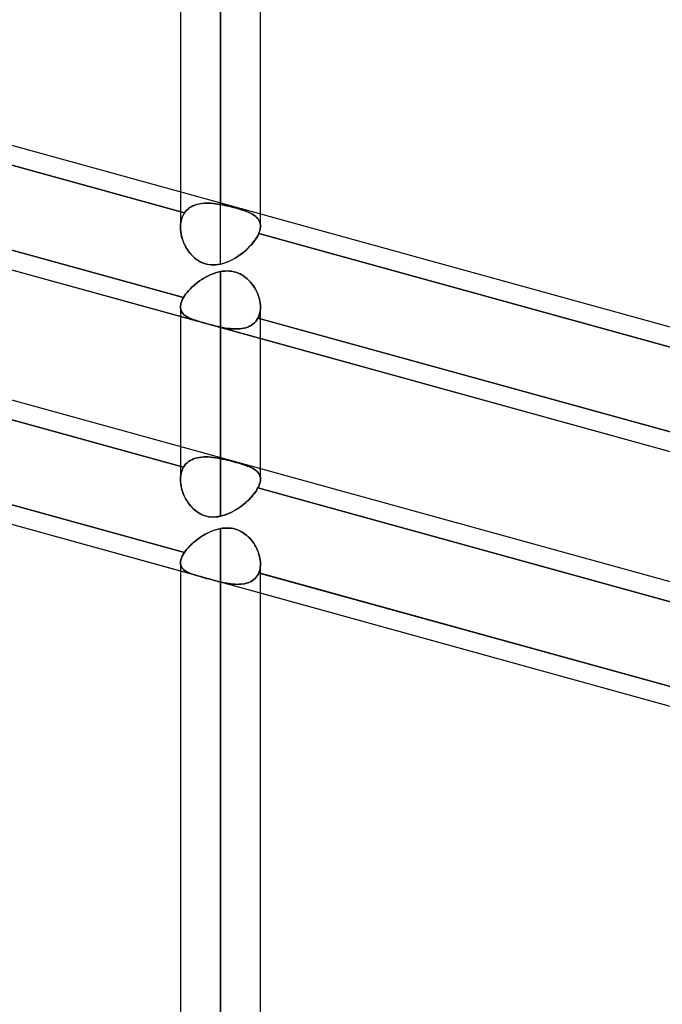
# Model space of a CAD drawing. Header units: millimetres. Extents: x -52 to 132, y -156 to 156.
# Tile 69 of 77: x 48 to 56, y 67 to 79. Entities that reach past the tile are written whole.
import ezdxf

# ---------------------------------------------------------------- set-up
doc = ezdxf.new("R2010")
doc.units = ezdxf.units.MM
doc.layers.add('MAIN-1', color=7, linetype='Continuous')

msp = doc.modelspace()

# ---------------------------------------------------------------- linework, layer by layer
at = {"layer": 'MAIN-1'}
for p, q in [((50.45, 76.615), (50.45, 105.5)), ((50.45, 105.5), (50.45, 76.598)), ((49.95, 105), (49.95, 76.753)), ((50.95, 76.477), (50.95, 105)), ((49.95, 104.882), (49.95, 76.314)), ((50.95, 76.328), (50.95, 104.882)), ((50.45, 75.852), (50.45, 104.5)), ((63.45, 73.025), (37.85, 80.096)), ((63.45, 73.025), (37.85, 80.096)), ((38.128, 79.771), (50, 76.492)), ((50, 76.492), (38.128, 79.771)), ((49.988, 75.434), (38.119, 78.713)), ((38.15, 78.704), (49.988, 75.434)), ((62.701, 71.675), (37.547, 78.623)), ((49.95, 75.197), (38.15, 78.457)), ((63.45, 69.843), (37.85, 76.914)), ((63.45, 69.843), (37.85, 76.914)), ((49.95, 76.753), (49.95, 76.314)), ((38.119, 76.592), (49.988, 73.313)), ((49.988, 73.313), (38.119, 76.592)), ((50.066, 76.557), (50.047, 76.543)), ((50.05, 76.545), (50.07, 76.56)), ((50.085, 76.569), (50.066, 76.557)), ((50.07, 76.56), (50.091, 76.572)), ((50.106, 76.58), (50.085, 76.569)), ((50.091, 76.572), (50.114, 76.583)), ((50.129, 76.589), (50.106, 76.58)), ((50.114, 76.583), (50.137, 76.593)), ((50.152, 76.597), (50.129, 76.589)), ((50.137, 76.593), (50.162, 76.6)), ((50.176, 76.603), (50.152, 76.597)), ((50.162, 76.6), (50.188, 76.606)), ((50.2, 76.608), (50.176, 76.603)), ((50.188, 76.606), (50.215, 76.61)), ((50.226, 76.611), (50.2, 76.608)), ((50.215, 76.61), (50.242, 76.613)), ((50.252, 76.613), (50.226, 76.611)), ((50.242, 76.613), (50.27, 76.614)), ((50.279, 76.614), (50.252, 76.613)), ((50.27, 76.614), (50.299, 76.614)), ((50.306, 76.614), (50.279, 76.614)), ((50.299, 76.614), (50.328, 76.613)), ((50.334, 76.613), (50.306, 76.614)), ((50.328, 76.613), (50.358, 76.611)), ((50.363, 76.61), (50.334, 76.613)), ((50.358, 76.611), (50.388, 76.607)), ((50.392, 76.607), (50.363, 76.61)), ((50.388, 76.607), (50.419, 76.603)), ((50.421, 76.603), (50.392, 76.607)), ((50.419, 76.603), (50.45, 76.598)), ((50.45, 76.598), (50.421, 76.603)), ((50.45, 76.598), (50.45, 76.615)), ((50.45, 76.598), (50.477, 76.593)), ((50.477, 76.593), (50.45, 76.598)), ((50.477, 76.593), (50.504, 76.587)), ((50.504, 76.587), (50.477, 76.593)), ((50.504, 76.587), (50.531, 76.581)), ((50.532, 76.581), (50.504, 76.587)), ((50.531, 76.581), (50.558, 76.575)), ((50.559, 76.575), (50.532, 76.581)), ((50.558, 76.575), (50.585, 76.568)), ((50.586, 76.568), (50.559, 76.575)), ((50.585, 76.568), (50.612, 76.561)), ((50.612, 76.561), (50.586, 76.568)), ((50.612, 76.561), (50.638, 76.554)), ((50.639, 76.554), (50.612, 76.561)), ((50.638, 76.554), (50.663, 76.547)), ((50.664, 76.547), (50.639, 76.554)), ((49.962, 76.408), (49.972, 76.438)), ((49.972, 76.438), (49.962, 76.408)), ((49.972, 76.438), (49.985, 76.466)), ((49.985, 76.466), (49.972, 76.438)), ((49.985, 76.466), (50, 76.492)), ((50, 76.492), (49.985, 76.466)), ((50, 76.492), (50.015, 76.511)), ((50.014, 76.51), (50, 76.492)), ((50.03, 76.528), (50.014, 76.51)), ((50.015, 76.511), (50.032, 76.529)), ((50.047, 76.543), (50.03, 76.528)), ((50.032, 76.529), (50.05, 76.545)), ((50.663, 76.547), (50.688, 76.54)), ((50.688, 76.54), (50.664, 76.547)), ((50.688, 76.54), (50.712, 76.532)), ((50.712, 76.532), (50.688, 76.54)), ((50.712, 76.532), (50.735, 76.525)), ((50.735, 76.524), (50.712, 76.532)), ((50.735, 76.525), (50.757, 76.517)), ((50.757, 76.517), (50.735, 76.524)), ((50.757, 76.517), (50.778, 76.509)), ((50.778, 76.509), (50.757, 76.517)), ((50.778, 76.509), (50.798, 76.501)), ((50.798, 76.501), (50.778, 76.509)), ((50.798, 76.501), (50.816, 76.492)), ((50.817, 76.492), (50.798, 76.501)), ((50.816, 76.492), (50.834, 76.484)), ((50.834, 76.484), (50.817, 76.492)), ((50.834, 76.484), (50.85, 76.475)), ((50.851, 76.475), (50.834, 76.484)), ((50.85, 76.475), (50.866, 76.466)), ((50.866, 76.465), (50.851, 76.475)), ((50.866, 76.466), (50.88, 76.456)), ((50.88, 76.456), (50.866, 76.465)), ((50.88, 76.456), (50.893, 76.446)), ((50.893, 76.446), (50.88, 76.456)), ((50.893, 76.446), (50.904, 76.435)), ((50.904, 76.435), (50.893, 76.446)), ((50.904, 76.435), (50.915, 76.424)), ((50.915, 76.424), (50.904, 76.435)), ((50.95, 76.328), (50.95, 76.477)), ((49.95, 76.311), (49.951, 76.344)), ((49.951, 76.344), (49.95, 76.311)), ((49.951, 76.283), (49.95, 76.311)), ((49.95, 76.311), (49.951, 76.284)), ((49.951, 76.344), (49.955, 76.377)), ((49.955, 76.377), (49.951, 76.344)), ((49.955, 76.377), (49.962, 76.408)), ((49.962, 76.408), (49.955, 76.377)), ((50.915, 76.424), (50.924, 76.412)), ((50.924, 76.412), (50.915, 76.424)), ((50.924, 76.412), (50.932, 76.4)), ((50.932, 76.4), (50.924, 76.412)), ((50.932, 76.4), (50.938, 76.387)), ((50.938, 76.387), (50.932, 76.4)), ((50.938, 76.387), (50.943, 76.373)), ((50.943, 76.373), (50.938, 76.387)), ((50.943, 76.373), (50.947, 76.359)), ((50.947, 76.359), (50.943, 76.373)), ((50.947, 76.359), (50.949, 76.344)), ((50.949, 76.344), (50.947, 76.359)), ((50.949, 76.314), (50.948, 76.299)), ((50.948, 76.299), (50.949, 76.314)), ((50.949, 76.344), (50.95, 76.328)), ((50.95, 76.328), (50.949, 76.344)), ((50.95, 76.328), (50.949, 76.314)), ((50.949, 76.314), (50.95, 76.328)), ((49.951, 76.284), (49.954, 76.257)), ((49.954, 76.255), (49.951, 76.283)), ((49.954, 76.257), (49.958, 76.23)), ((49.959, 76.227), (49.954, 76.255)), ((49.958, 76.23), (49.964, 76.203)), ((49.965, 76.198), (49.959, 76.227)), ((49.964, 76.203), (49.972, 76.175)), ((49.973, 76.17), (49.965, 76.198)), ((50.909, 76.195), (50.896, 76.174)), ((50.897, 76.175), (50.909, 76.195)), ((50.909, 76.195), (50.92, 76.216)), ((50.92, 76.215), (50.909, 76.195)), ((50.92, 76.216), (50.929, 76.235)), ((50.929, 76.235), (50.92, 76.215)), ((50.935, 76.252), (50.929, 76.235)), ((50.929, 76.235), (50.935, 76.252)), ((50.929, 76.235), (62.801, 72.956)), ((62.801, 72.956), (50.929, 76.235)), ((50.941, 76.268), (50.935, 76.252)), ((50.935, 76.252), (50.941, 76.268)), ((50.945, 76.284), (50.941, 76.268)), ((50.941, 76.268), (50.945, 76.284)), ((50.948, 76.299), (50.945, 76.284)), ((50.945, 76.284), (50.948, 76.299)), ((49.972, 76.175), (49.981, 76.148)), ((49.983, 76.143), (49.973, 76.17)), ((49.981, 76.148), (49.991, 76.121)), ((49.994, 76.115), (49.983, 76.143)), ((49.991, 76.121), (50.003, 76.095)), ((50.006, 76.089), (49.994, 76.115)), ((50.003, 76.095), (50.017, 76.069)), ((50.02, 76.063), (50.006, 76.089)), ((50.017, 76.069), (50.031, 76.044)), ((50.035, 76.038), (50.02, 76.063)), ((50.814, 76.071), (50.794, 76.051)), ((50.796, 76.052), (50.815, 76.072)), ((50.833, 76.091), (50.814, 76.071)), ((50.815, 76.072), (50.834, 76.093)), ((50.851, 76.112), (50.833, 76.091)), ((50.834, 76.093), (50.852, 76.113)), ((50.867, 76.133), (50.851, 76.112)), ((50.852, 76.113), (50.868, 76.134)), ((50.883, 76.154), (50.867, 76.133)), ((50.868, 76.134), (50.883, 76.154)), ((50.883, 76.154), (50.897, 76.175)), ((50.896, 76.174), (50.883, 76.154)), ((50.031, 76.044), (50.047, 76.02)), ((50.051, 76.014), (50.035, 76.038)), ((50.047, 76.02), (50.065, 75.996)), ((50.069, 75.991), (50.051, 76.014)), ((50.065, 75.996), (50.084, 75.974)), ((50.088, 75.969), (50.069, 75.991)), ((50.084, 75.974), (50.104, 75.953)), ((50.108, 75.949), (50.088, 75.969)), ((50.104, 75.953), (50.125, 75.933)), ((50.129, 75.929), (50.108, 75.949)), ((50.658, 75.942), (50.633, 75.927)), ((50.636, 75.928), (50.66, 75.944)), ((50.682, 75.959), (50.658, 75.942)), ((50.66, 75.944), (50.685, 75.96)), ((50.706, 75.976), (50.682, 75.959)), ((50.685, 75.96), (50.708, 75.977)), ((50.729, 75.994), (50.706, 75.976)), ((50.708, 75.977), (50.731, 75.995)), ((50.752, 76.012), (50.729, 75.994)), ((50.731, 75.995), (50.754, 76.014)), ((50.773, 76.031), (50.752, 76.012)), ((50.754, 76.014), (50.775, 76.033)), ((50.794, 76.051), (50.773, 76.031)), ((50.775, 76.033), (50.796, 76.052)), ((50.125, 75.933), (50.148, 75.914)), ((50.152, 75.911), (50.129, 75.929)), ((50.148, 75.914), (50.172, 75.897)), ((50.175, 75.895), (50.152, 75.911)), ((50.172, 75.897), (50.197, 75.883)), ((50.2, 75.881), (50.175, 75.895)), ((50.197, 75.883), (50.223, 75.87)), ((50.226, 75.869), (50.2, 75.881)), ((50.223, 75.87), (50.25, 75.86)), ((50.252, 75.859), (50.226, 75.869)), ((50.25, 75.86), (50.277, 75.852)), ((50.28, 75.851), (50.252, 75.859)), ((50.277, 75.852), (50.306, 75.846)), ((50.308, 75.845), (50.28, 75.851)), ((50.306, 75.846), (50.334, 75.843)), ((50.336, 75.842), (50.308, 75.845)), ((50.334, 75.843), (50.363, 75.842)), ((50.365, 75.842), (50.336, 75.842)), ((50.363, 75.842), (50.392, 75.843)), ((50.393, 75.843), (50.365, 75.842)), ((50.392, 75.843), (50.421, 75.846)), ((50.422, 75.846), (50.393, 75.843)), ((50.421, 75.846), (50.45, 75.852)), ((50.45, 75.852), (50.422, 75.846)), ((50.45, 75.852), (50.478, 75.859)), ((50.477, 75.858), (50.45, 75.852)), ((50.503, 75.866), (50.477, 75.858)), ((50.478, 75.859), (50.505, 75.867)), ((50.529, 75.876), (50.503, 75.866)), ((50.505, 75.867), (50.532, 75.877)), ((50.556, 75.887), (50.529, 75.876)), ((50.532, 75.877), (50.558, 75.888)), ((50.582, 75.899), (50.556, 75.887)), ((50.558, 75.888), (50.585, 75.901)), ((50.607, 75.912), (50.582, 75.899)), ((50.585, 75.901), (50.61, 75.914)), ((50.633, 75.927), (50.607, 75.912)), ((50.61, 75.914), (50.636, 75.928)), ((50.271, 75.693), (50.243, 75.677)), ((50.243, 75.677), (50.271, 75.693)), ((50.299, 75.708), (50.271, 75.693)), ((50.271, 75.693), (50.3, 75.708)), ((50.329, 75.721), (50.299, 75.708)), ((50.3, 75.708), (50.329, 75.721)), ((50.358, 75.733), (50.329, 75.721)), ((50.329, 75.721), (50.358, 75.733)), ((50.389, 75.744), (50.358, 75.733)), ((50.358, 75.733), (50.389, 75.744)), ((50.419, 75.752), (50.389, 75.744)), ((50.389, 75.744), (50.419, 75.752)), ((50.45, 75.759), (50.419, 75.752)), ((50.419, 75.752), (50.45, 75.759)), ((50.45, 75.759), (50.478, 75.764)), ((50.478, 75.764), (50.45, 75.759)), ((50.45, 73.433), (50.45, 75.759)), ((50.45, 75.759), (50.45, 73.422)), ((50.478, 75.764), (50.506, 75.766)), ((50.506, 75.766), (50.478, 75.764)), ((50.506, 75.766), (50.534, 75.767)), ((50.534, 75.767), (50.506, 75.766)), ((50.534, 75.767), (50.562, 75.766)), ((50.562, 75.766), (50.534, 75.767)), ((50.562, 75.766), (50.589, 75.763)), ((50.59, 75.763), (50.562, 75.766)), ((50.589, 75.763), (50.617, 75.758)), ((50.617, 75.758), (50.59, 75.763)), ((50.617, 75.758), (50.643, 75.751)), ((50.644, 75.75), (50.617, 75.758)), ((50.643, 75.751), (50.67, 75.741)), ((50.67, 75.741), (50.644, 75.75)), ((50.67, 75.741), (50.695, 75.73)), ((50.695, 75.73), (50.67, 75.741)), ((50.695, 75.73), (50.719, 75.717)), ((50.719, 75.717), (50.695, 75.73)), ((50.719, 75.717), (50.743, 75.702)), ((50.743, 75.702), (50.719, 75.717)), ((50.743, 75.702), (50.765, 75.686)), ((50.765, 75.686), (50.743, 75.702)), ((50.115, 75.583), (50.092, 75.563)), ((50.092, 75.563), (50.115, 75.583)), ((50.139, 75.604), (50.115, 75.583)), ((50.115, 75.583), (50.139, 75.604)), ((50.163, 75.623), (50.139, 75.604)), ((50.139, 75.604), (50.163, 75.623)), ((50.189, 75.642), (50.163, 75.623)), ((50.163, 75.623), (50.189, 75.642)), ((50.216, 75.66), (50.189, 75.642)), ((50.189, 75.642), (50.216, 75.66)), ((50.243, 75.677), (50.216, 75.66)), ((50.216, 75.66), (50.243, 75.677)), ((50.765, 75.686), (50.786, 75.668)), ((50.786, 75.668), (50.765, 75.686)), ((50.786, 75.668), (50.806, 75.649)), ((50.807, 75.649), (50.786, 75.668)), ((50.806, 75.649), (50.825, 75.629)), ((50.825, 75.628), (50.807, 75.649)), ((50.825, 75.629), (50.843, 75.607)), ((50.843, 75.607), (50.825, 75.628)), ((50.843, 75.607), (50.859, 75.585)), ((50.859, 75.585), (50.843, 75.607)), ((50.859, 75.585), (50.874, 75.562)), ((50.874, 75.562), (50.859, 75.585)), ((62.701, 68.493), (37.547, 75.441)), ((50, 72.249), (38.128, 75.528)), ((38.15, 75.522), (50, 72.249)), ((50.001, 75.456), (49.988, 75.434)), ((49.988, 75.434), (50.001, 75.456)), ((50.016, 75.477), (50.001, 75.456)), ((50.001, 75.456), (50.016, 75.477)), ((50.033, 75.499), (50.016, 75.477)), ((50.016, 75.477), (50.033, 75.499)), ((50.051, 75.52), (50.033, 75.499)), ((50.033, 75.499), (50.051, 75.52)), ((50.071, 75.541), (50.051, 75.52)), ((50.051, 75.52), (50.071, 75.541)), ((50.092, 75.563), (50.071, 75.541)), ((50.071, 75.541), (50.092, 75.563)), ((50.874, 75.562), (50.888, 75.539)), ((50.888, 75.538), (50.874, 75.562)), ((50.888, 75.539), (50.901, 75.514)), ((50.901, 75.514), (50.888, 75.538)), ((50.901, 75.514), (50.912, 75.49)), ((50.912, 75.49), (50.901, 75.514)), ((50.912, 75.49), (50.922, 75.465)), ((50.922, 75.465), (50.912, 75.49)), ((50.922, 75.465), (50.93, 75.44)), ((50.93, 75.44), (50.922, 75.465)), ((49.951, 75.333), (49.95, 75.315)), ((49.95, 75.315), (49.951, 75.333)), ((49.954, 75.352), (49.951, 75.333)), ((49.951, 75.333), (49.954, 75.352)), ((49.954, 75.352), (49.959, 75.372)), ((49.959, 75.371), (49.954, 75.352)), ((49.967, 75.392), (49.959, 75.371)), ((49.959, 75.372), (49.967, 75.392)), ((49.976, 75.413), (49.967, 75.392)), ((49.967, 75.392), (49.976, 75.413)), ((49.988, 75.434), (49.976, 75.413)), ((49.976, 75.413), (49.988, 75.434)), ((50.93, 75.44), (50.937, 75.414)), ((50.937, 75.414), (50.93, 75.44)), ((50.937, 75.414), (50.943, 75.389)), ((50.943, 75.389), (50.937, 75.414)), ((50.943, 75.389), (50.947, 75.364)), ((50.947, 75.364), (50.943, 75.389)), ((50.947, 75.364), (50.949, 75.339)), ((50.949, 75.339), (50.947, 75.364)), ((50.949, 75.339), (50.95, 75.315)), ((50.95, 75.315), (50.949, 75.339)), ((49.95, 72.015), (38.15, 75.275)), ((49.95, 75.317), (49.95, 73.16)), ((49.95, 75.317), (49.95, 73.571)), ((49.95, 75.315), (49.951, 75.3)), ((49.951, 75.3), (49.95, 75.315)), ((50.95, 74.921), (49.95, 75.197)), ((49.951, 75.3), (49.954, 75.286)), ((49.954, 75.286), (49.951, 75.3)), ((49.954, 75.286), (49.958, 75.272)), ((49.958, 75.272), (49.954, 75.286)), ((49.958, 75.272), (49.964, 75.259)), ((49.964, 75.259), (49.958, 75.272)), ((49.964, 75.259), (49.971, 75.247)), ((49.971, 75.247), (49.964, 75.259)), ((49.971, 75.247), (49.98, 75.235)), ((49.98, 75.236), (49.971, 75.247)), ((49.99, 75.225), (49.98, 75.236)), ((49.98, 75.235), (49.991, 75.224)), ((50.002, 75.215), (49.99, 75.225)), ((49.991, 75.224), (50.003, 75.214)), ((50.015, 75.205), (50.002, 75.215)), ((50.003, 75.214), (50.016, 75.204)), ((50.029, 75.196), (50.015, 75.205)), ((50.016, 75.204), (50.031, 75.195)), ((50.044, 75.188), (50.029, 75.196)), ((50.031, 75.195), (50.047, 75.187)), ((50.929, 75.198), (50.919, 75.177)), ((50.919, 75.177), (50.929, 75.198)), ((50.936, 75.219), (50.929, 75.198)), ((50.929, 75.198), (50.936, 75.219)), ((50.942, 75.242), (50.936, 75.219)), ((50.936, 75.219), (50.942, 75.242)), ((50.947, 75.265), (50.942, 75.242)), ((50.942, 75.242), (50.947, 75.265)), ((50.949, 75.29), (50.947, 75.265)), ((50.947, 75.265), (50.949, 75.29)), ((50.95, 75.315), (50.949, 75.29)), ((50.949, 75.29), (50.95, 75.315)), ((50.95, 73.295), (50.95, 75.313)), ((50.95, 73.164), (50.95, 75.313)), ((50.06, 75.18), (50.044, 75.188)), ((50.047, 75.187), (50.064, 75.178)), ((50.078, 75.172), (50.06, 75.18)), ((50.064, 75.178), (50.083, 75.17)), ((50.096, 75.165), (50.078, 75.172)), ((50.083, 75.17), (50.103, 75.162)), ((50.116, 75.157), (50.096, 75.165)), ((50.103, 75.162), (50.124, 75.155)), ((50.137, 75.15), (50.116, 75.157)), ((50.124, 75.155), (50.147, 75.147)), ((50.159, 75.143), (50.137, 75.15)), ((50.147, 75.147), (50.171, 75.139)), ((50.183, 75.136), (50.159, 75.143)), ((50.171, 75.139), (50.196, 75.132)), ((50.207, 75.128), (50.183, 75.136)), ((50.196, 75.132), (50.222, 75.124)), ((50.232, 75.121), (50.207, 75.128)), ((50.222, 75.124), (50.249, 75.117)), ((50.258, 75.114), (50.232, 75.121)), ((50.249, 75.117), (50.276, 75.109)), ((50.285, 75.107), (50.258, 75.114)), ((50.276, 75.109), (50.305, 75.101)), ((50.312, 75.099), (50.285, 75.107)), ((50.305, 75.101), (50.334, 75.093)), ((50.34, 75.092), (50.312, 75.099)), ((50.334, 75.093), (50.363, 75.086)), ((50.367, 75.085), (50.34, 75.092)), ((50.363, 75.086), (50.392, 75.079)), ((50.395, 75.078), (50.367, 75.085)), ((50.392, 75.079), (50.421, 75.072)), ((50.422, 75.072), (50.395, 75.078)), ((50.421, 75.072), (50.45, 75.066)), ((50.45, 75.066), (50.422, 75.072)), ((50.815, 75.076), (50.792, 75.066)), ((50.793, 75.066), (50.816, 75.076)), ((50.837, 75.088), (50.815, 75.076)), ((50.816, 75.076), (50.838, 75.088)), ((50.857, 75.102), (50.837, 75.088)), ((50.838, 75.088), (50.857, 75.102)), ((50.875, 75.118), (50.857, 75.102)), ((50.857, 75.102), (50.876, 75.118)), ((50.892, 75.136), (50.875, 75.118)), ((50.876, 75.118), (50.892, 75.136)), ((50.907, 75.156), (50.892, 75.136)), ((50.892, 75.136), (50.907, 75.156)), ((50.919, 75.177), (50.907, 75.156)), ((50.907, 75.156), (50.919, 75.177)), ((62.788, 71.899), (50.919, 75.177)), ((50.919, 75.177), (50.95, 75.169)), ((50.95, 75.169), (62.788, 71.899)), ((50.45, 75.066), (50.45, 72.701)), ((50.481, 75.059), (50.45, 75.066)), ((50.45, 75.066), (50.482, 75.059)), ((50.45, 72.701), (50.45, 75.066)), ((50.511, 75.054), (50.481, 75.059)), ((50.482, 75.059), (50.513, 75.054)), ((50.542, 75.049), (50.511, 75.054)), ((50.513, 75.054), (50.544, 75.049)), ((50.572, 75.046), (50.542, 75.049)), ((50.544, 75.049), (50.575, 75.045)), ((50.602, 75.043), (50.572, 75.046)), ((50.575, 75.045), (50.605, 75.043)), ((50.632, 75.042), (50.602, 75.043)), ((50.605, 75.043), (50.634, 75.042)), ((50.66, 75.042), (50.632, 75.042)), ((50.634, 75.042), (50.663, 75.042)), ((50.689, 75.043), (50.66, 75.042)), ((50.663, 75.042), (50.691, 75.043)), ((50.716, 75.046), (50.689, 75.043)), ((50.691, 75.043), (50.718, 75.046)), ((50.742, 75.051), (50.716, 75.046)), ((50.718, 75.046), (50.744, 75.051)), ((50.768, 75.057), (50.742, 75.051)), ((50.744, 75.051), (50.769, 75.058)), ((50.792, 75.066), (50.768, 75.057)), ((50.769, 75.058), (50.793, 75.066)), ((62.701, 71.675), (50.95, 74.921)), ((49.95, 73.571), (49.95, 73.16)), ((50.001, 73.333), (50.016, 73.352)), ((50.016, 73.352), (50.001, 73.333)), ((50.016, 73.352), (50.033, 73.369)), ((50.033, 73.369), (50.016, 73.352)), ((50.033, 73.369), (50.051, 73.384)), ((50.051, 73.384), (50.033, 73.369)), ((50.051, 73.384), (50.071, 73.397)), ((50.071, 73.397), (50.051, 73.384)), ((50.071, 73.397), (50.092, 73.408)), ((50.092, 73.408), (50.071, 73.397)), ((50.092, 73.408), (50.115, 73.418)), ((50.115, 73.418), (50.092, 73.408)), ((50.115, 73.418), (50.139, 73.426)), ((50.139, 73.426), (50.115, 73.418)), ((50.139, 73.426), (50.163, 73.433)), ((50.163, 73.433), (50.139, 73.426)), ((50.163, 73.433), (50.189, 73.437)), ((50.189, 73.437), (50.163, 73.433)), ((50.189, 73.437), (50.216, 73.44)), ((50.216, 73.44), (50.189, 73.437)), ((50.216, 73.44), (50.243, 73.442)), ((50.243, 73.442), (50.216, 73.44)), ((50.243, 73.442), (50.271, 73.443)), ((50.271, 73.443), (50.243, 73.442)), ((50.271, 73.443), (50.3, 73.442)), ((50.299, 73.442), (50.271, 73.443)), ((50.329, 73.44), (50.299, 73.442)), ((50.3, 73.442), (50.329, 73.44)), ((50.329, 73.44), (50.358, 73.437)), ((50.358, 73.437), (50.329, 73.44)), ((50.358, 73.437), (50.389, 73.433)), ((50.389, 73.433), (50.358, 73.437)), ((50.389, 73.433), (50.419, 73.428)), ((50.419, 73.428), (50.389, 73.433)), ((50.419, 73.428), (50.45, 73.422)), ((50.45, 73.422), (50.419, 73.428)), ((50.45, 73.422), (50.45, 73.433)), ((50.478, 73.416), (50.45, 73.422)), ((50.45, 73.422), (50.478, 73.416)), ((50.506, 73.41), (50.478, 73.416)), ((50.478, 73.416), (50.506, 73.41)), ((50.534, 73.403), (50.506, 73.41)), ((50.506, 73.41), (50.534, 73.404)), ((50.534, 73.404), (50.562, 73.397)), ((50.562, 73.397), (50.534, 73.403)), ((50.59, 73.389), (50.562, 73.397)), ((50.562, 73.397), (50.589, 73.39)), ((50.589, 73.39), (50.617, 73.382)), ((50.617, 73.382), (50.59, 73.389)), ((50.644, 73.375), (50.617, 73.382)), ((50.617, 73.382), (50.643, 73.375)), ((50.643, 73.375), (50.67, 73.367)), ((50.67, 73.367), (50.644, 73.375)), ((50.695, 73.36), (50.67, 73.367)), ((50.67, 73.367), (50.695, 73.36)), ((50.719, 73.352), (50.695, 73.36)), ((50.695, 73.36), (50.719, 73.352)), ((50.743, 73.345), (50.719, 73.352)), ((50.719, 73.352), (50.743, 73.345)), ((49.954, 73.214), (49.959, 73.241)), ((49.959, 73.241), (49.954, 73.214)), ((49.959, 73.241), (49.967, 73.266)), ((49.967, 73.266), (49.959, 73.241)), ((49.967, 73.266), (49.976, 73.29)), ((49.976, 73.29), (49.967, 73.266)), ((49.976, 73.29), (49.988, 73.313)), ((49.988, 73.313), (49.976, 73.29)), ((49.988, 73.313), (50.001, 73.333)), ((50.001, 73.333), (49.988, 73.313)), ((50.765, 73.337), (50.743, 73.345)), ((50.743, 73.345), (50.765, 73.337)), ((50.786, 73.329), (50.765, 73.337)), ((50.765, 73.337), (50.786, 73.329)), ((50.807, 73.321), (50.786, 73.329)), ((50.786, 73.329), (50.806, 73.321)), ((50.806, 73.321), (50.825, 73.313)), ((50.825, 73.313), (50.807, 73.321)), ((50.843, 73.305), (50.825, 73.313)), ((50.825, 73.313), (50.843, 73.305)), ((50.859, 73.296), (50.843, 73.305)), ((50.843, 73.305), (50.859, 73.296)), ((50.874, 73.287), (50.859, 73.296)), ((50.859, 73.296), (50.874, 73.287)), ((50.874, 73.287), (50.888, 73.277)), ((50.888, 73.277), (50.874, 73.287)), ((50.901, 73.267), (50.888, 73.277)), ((50.888, 73.277), (50.901, 73.267)), ((50.912, 73.257), (50.901, 73.267)), ((50.901, 73.267), (50.912, 73.257)), ((50.922, 73.245), (50.912, 73.257)), ((50.912, 73.257), (50.922, 73.245)), ((50.93, 73.234), (50.922, 73.245)), ((50.922, 73.245), (50.93, 73.234)), ((50.937, 73.221), (50.93, 73.234)), ((50.93, 73.234), (50.937, 73.221)), ((50.95, 73.164), (50.95, 73.295)), ((49.95, 73.157), (49.951, 73.186)), ((49.951, 73.186), (49.95, 73.157)), ((49.951, 73.131), (49.95, 73.157)), ((49.95, 73.157), (49.951, 73.131)), ((49.951, 73.186), (49.954, 73.214)), ((49.954, 73.214), (49.951, 73.186)), ((49.954, 73.105), (49.951, 73.131)), ((49.951, 73.131), (49.954, 73.105)), ((49.958, 73.078), (49.954, 73.105)), ((49.954, 73.105), (49.958, 73.078)), ((50.936, 73.094), (50.942, 73.113)), ((50.942, 73.113), (50.936, 73.094)), ((50.943, 73.208), (50.937, 73.221)), ((50.937, 73.221), (50.943, 73.208)), ((50.942, 73.113), (50.947, 73.131)), ((50.947, 73.131), (50.942, 73.113)), ((50.947, 73.194), (50.943, 73.208)), ((50.943, 73.208), (50.947, 73.194)), ((50.949, 73.18), (50.947, 73.194)), ((50.947, 73.194), (50.949, 73.18)), ((50.947, 73.131), (50.949, 73.148)), ((50.949, 73.148), (50.947, 73.131)), ((50.95, 73.165), (50.949, 73.18)), ((50.949, 73.18), (50.95, 73.165)), ((50.949, 73.148), (50.95, 73.165)), ((50.95, 73.165), (50.949, 73.148)), ((49.964, 73.051), (49.958, 73.078)), ((49.958, 73.078), (49.964, 73.051)), ((49.971, 73.024), (49.964, 73.051)), ((49.964, 73.051), (49.971, 73.024)), ((49.98, 72.998), (49.971, 73.024)), ((49.971, 73.024), (49.98, 72.997)), ((49.99, 72.972), (49.98, 72.998)), ((49.98, 72.997), (49.991, 72.971)), ((50.857, 72.965), (50.876, 72.988)), ((50.875, 72.987), (50.857, 72.964)), ((50.892, 73.01), (50.875, 72.987)), ((50.876, 72.988), (50.892, 73.011)), ((50.892, 73.011), (50.907, 73.034)), ((50.907, 73.033), (50.892, 73.01)), ((50.907, 73.034), (50.919, 73.056)), ((50.919, 73.056), (50.907, 73.033)), ((50.919, 73.056), (50.929, 73.075)), ((50.929, 73.075), (50.919, 73.056)), ((50.919, 73.056), (62.788, 69.778)), ((62.788, 69.778), (50.919, 73.056)), ((50.929, 73.075), (50.936, 73.094)), ((50.936, 73.094), (50.929, 73.075)), ((50.002, 72.946), (49.99, 72.972)), ((49.991, 72.971), (50.003, 72.944)), ((50.015, 72.921), (50.002, 72.946)), ((50.003, 72.944), (50.016, 72.919)), ((50.029, 72.897), (50.015, 72.921)), ((50.016, 72.919), (50.031, 72.894)), ((50.044, 72.874), (50.029, 72.897)), ((50.031, 72.894), (50.047, 72.87)), ((50.06, 72.851), (50.044, 72.874)), ((50.047, 72.87), (50.064, 72.846)), ((50.768, 72.873), (50.742, 72.852)), ((50.744, 72.853), (50.769, 72.874)), ((50.792, 72.895), (50.768, 72.873)), ((50.769, 72.874), (50.793, 72.896)), ((50.815, 72.918), (50.792, 72.895)), ((50.793, 72.896), (50.816, 72.919)), ((50.837, 72.941), (50.815, 72.918)), ((50.816, 72.919), (50.838, 72.942)), ((50.857, 72.964), (50.837, 72.941)), ((50.838, 72.942), (50.857, 72.965)), ((50.078, 72.83), (50.06, 72.851)), ((50.064, 72.846), (50.083, 72.824)), ((50.096, 72.809), (50.078, 72.83)), ((50.083, 72.824), (50.103, 72.802)), ((50.116, 72.79), (50.096, 72.809)), ((50.103, 72.802), (50.124, 72.782)), ((50.137, 72.771), (50.116, 72.79)), ((50.124, 72.782), (50.147, 72.764)), ((50.16, 72.755), (50.137, 72.771)), ((50.147, 72.764), (50.171, 72.747)), ((50.183, 72.74), (50.16, 72.755)), ((50.171, 72.747), (50.196, 72.732)), ((50.207, 72.726), (50.183, 72.74)), ((50.572, 72.743), (50.542, 72.73)), ((50.544, 72.731), (50.575, 72.745)), ((50.602, 72.758), (50.572, 72.743)), ((50.575, 72.745), (50.605, 72.76)), ((50.632, 72.775), (50.602, 72.758)), ((50.605, 72.76), (50.634, 72.776)), ((50.66, 72.792), (50.632, 72.775)), ((50.634, 72.776), (50.663, 72.794)), ((50.689, 72.811), (50.66, 72.792)), ((50.663, 72.794), (50.691, 72.813)), ((50.716, 72.831), (50.689, 72.811)), ((50.691, 72.813), (50.718, 72.832)), ((50.742, 72.852), (50.716, 72.831)), ((50.718, 72.832), (50.744, 72.853)), ((50.196, 72.732), (50.222, 72.72)), ((50.232, 72.715), (50.207, 72.726)), ((50.222, 72.72), (50.249, 72.709)), ((50.258, 72.706), (50.232, 72.715)), ((50.249, 72.709), (50.276, 72.701)), ((50.285, 72.699), (50.258, 72.706)), ((50.276, 72.701), (50.305, 72.695)), ((50.312, 72.694), (50.285, 72.699)), ((50.305, 72.695), (50.334, 72.692)), ((50.34, 72.691), (50.312, 72.694)), ((50.334, 72.692), (50.363, 72.691)), ((50.367, 72.691), (50.34, 72.691)), ((50.363, 72.691), (50.392, 72.692)), ((50.395, 72.692), (50.367, 72.691)), ((50.392, 72.692), (50.421, 72.695)), ((50.422, 72.696), (50.395, 72.692)), ((50.421, 72.695), (50.45, 72.701)), ((50.45, 72.701), (50.422, 72.696)), ((50.45, 72.701), (50.482, 72.709)), ((50.481, 72.709), (50.45, 72.701)), ((50.511, 72.718), (50.481, 72.709)), ((50.482, 72.709), (50.513, 72.719)), ((50.542, 72.73), (50.511, 72.718)), ((50.513, 72.719), (50.544, 72.731)), ((50.27, 72.481), (50.299, 72.495)), ((50.306, 72.499), (50.279, 72.485)), ((50.299, 72.495), (50.328, 72.509)), ((50.334, 72.511), (50.306, 72.499)), ((50.328, 72.509), (50.358, 72.521)), ((50.363, 72.522), (50.334, 72.511)), ((50.358, 72.521), (50.388, 72.531)), ((50.392, 72.532), (50.363, 72.522)), ((50.388, 72.531), (50.419, 72.54)), ((50.421, 72.54), (50.392, 72.532)), ((50.419, 72.54), (50.45, 72.547)), ((50.45, 72.547), (50.421, 72.54)), ((50.45, 72.547), (50.477, 72.551)), ((50.477, 72.551), (50.45, 72.547)), ((50.45, 0), (50.45, 72.547)), ((50.45, 72.547), (50.45, 0)), ((50.477, 72.551), (50.504, 72.553)), ((50.504, 72.553), (50.477, 72.551)), ((50.504, 72.553), (50.531, 72.554)), ((50.532, 72.554), (50.504, 72.553)), ((50.531, 72.554), (50.558, 72.554)), ((50.559, 72.553), (50.532, 72.554)), ((50.558, 72.554), (50.585, 72.551)), ((50.586, 72.551), (50.559, 72.553)), ((50.585, 72.551), (50.612, 72.546)), ((50.612, 72.546), (50.586, 72.551)), ((50.612, 72.546), (50.638, 72.539)), ((50.639, 72.539), (50.612, 72.546)), ((50.638, 72.539), (50.663, 72.531)), ((50.664, 72.531), (50.639, 72.539)), ((50.663, 72.531), (50.688, 72.521)), ((50.688, 72.52), (50.664, 72.531)), ((50.688, 72.521), (50.712, 72.508)), ((50.712, 72.508), (50.688, 72.52)), ((50.712, 72.508), (50.735, 72.495)), ((50.735, 72.494), (50.712, 72.508)), ((50.735, 72.495), (50.757, 72.479)), ((50.757, 72.479), (50.735, 72.494)), ((50.106, 72.366), (50.085, 72.347)), ((50.091, 72.353), (50.114, 72.373)), ((50.129, 72.385), (50.106, 72.366)), ((50.114, 72.373), (50.137, 72.393)), ((50.152, 72.404), (50.129, 72.385)), ((50.137, 72.393), (50.162, 72.412)), ((50.176, 72.422), (50.152, 72.404)), ((50.162, 72.412), (50.188, 72.43)), ((50.2, 72.439), (50.176, 72.422)), ((50.188, 72.43), (50.215, 72.448)), ((50.226, 72.455), (50.2, 72.439)), ((50.215, 72.448), (50.242, 72.465)), ((50.252, 72.471), (50.226, 72.455)), ((50.242, 72.465), (50.27, 72.481)), ((50.279, 72.485), (50.252, 72.471)), ((50.757, 72.479), (50.778, 72.463)), ((50.778, 72.463), (50.757, 72.479)), ((50.778, 72.463), (50.798, 72.445)), ((50.798, 72.445), (50.778, 72.463)), ((50.798, 72.445), (50.816, 72.426)), ((50.817, 72.426), (50.798, 72.445)), ((50.816, 72.426), (50.834, 72.406)), ((50.834, 72.406), (50.817, 72.426)), ((50.834, 72.406), (50.85, 72.385)), ((50.851, 72.385), (50.834, 72.406)), ((50.85, 72.385), (50.866, 72.363)), ((50.866, 72.363), (50.851, 72.385)), ((50, 72.249), (49.985, 72.225)), ((49.985, 72.225), (50, 72.249)), ((50, 72.249), (50.015, 72.27)), ((50.014, 72.269), (50, 72.249)), ((50.03, 72.288), (50.014, 72.269)), ((50.015, 72.27), (50.032, 72.291)), ((50.047, 72.308), (50.03, 72.288)), ((50.032, 72.291), (50.05, 72.311)), ((50.066, 72.328), (50.047, 72.308)), ((50.05, 72.311), (50.07, 72.332)), ((50.085, 72.347), (50.066, 72.328)), ((50.07, 72.332), (50.091, 72.353)), ((50.866, 72.363), (50.88, 72.341)), ((50.88, 72.341), (50.866, 72.363)), ((50.88, 72.341), (50.893, 72.318)), ((50.893, 72.318), (50.88, 72.341)), ((50.893, 72.318), (50.904, 72.295)), ((50.904, 72.295), (50.893, 72.318)), ((50.904, 72.295), (50.915, 72.271)), ((50.915, 72.271), (50.904, 72.295)), ((50.915, 72.271), (50.924, 72.247)), ((50.924, 72.247), (50.915, 72.271)), ((50.924, 72.247), (50.932, 72.223)), ((50.932, 72.224), (50.924, 72.247)), ((49.951, 72.136), (49.95, 72.117)), ((49.95, 72.117), (49.951, 72.136)), ((49.95, 72.119), (49.95, 0)), ((49.95, 72.119), (49.95, 0)), ((49.955, 72.157), (49.951, 72.136)), ((49.951, 72.136), (49.955, 72.157)), ((49.962, 72.178), (49.955, 72.157)), ((49.955, 72.157), (49.962, 72.178)), ((49.972, 72.201), (49.962, 72.178)), ((49.962, 72.178), (49.972, 72.201)), ((49.985, 72.225), (49.972, 72.201)), ((49.972, 72.201), (49.985, 72.225)), ((50.938, 72.199), (50.932, 72.224)), ((50.932, 72.223), (50.938, 72.199)), ((50.938, 72.199), (50.943, 72.175)), ((50.943, 72.175), (50.938, 72.199)), ((50.943, 72.175), (50.947, 72.152)), ((50.947, 72.152), (50.943, 72.175)), ((50.947, 72.152), (50.949, 72.128)), ((50.949, 72.128), (50.947, 72.152)), ((50.949, 72.128), (50.95, 72.105)), ((50.95, 72.105), (50.949, 72.128)), ((49.95, 72.117), (49.951, 72.103)), ((49.951, 72.102), (49.95, 72.117)), ((50.95, 71.739), (49.95, 72.015)), ((49.951, 72.103), (49.954, 72.089)), ((49.954, 72.088), (49.951, 72.102)), ((49.954, 72.089), (49.958, 72.077)), ((49.959, 72.075), (49.954, 72.088)), ((49.958, 72.077), (49.964, 72.065)), ((49.965, 72.063), (49.959, 72.075)), ((49.964, 72.065), (49.972, 72.054)), ((49.973, 72.052), (49.965, 72.063)), ((49.972, 72.054), (49.981, 72.043)), ((49.983, 72.041), (49.973, 72.052)), ((49.981, 72.043), (49.991, 72.033)), ((49.994, 72.031), (49.983, 72.041)), ((49.991, 72.033), (50.003, 72.024)), ((50.006, 72.022), (49.994, 72.031)), ((50.003, 72.024), (50.017, 72.015)), ((50.02, 72.013), (50.006, 72.022)), ((50.017, 72.015), (50.031, 72.007)), ((50.035, 72.005), (50.02, 72.013)), ((50.031, 72.007), (50.047, 71.999)), ((50.051, 71.997), (50.035, 72.005)), ((50.047, 71.999), (50.065, 71.991)), ((50.069, 71.989), (50.051, 71.997)), ((50.935, 72.01), (50.929, 71.993)), ((50.929, 71.993), (50.935, 72.01)), ((50.935, 72.01), (50.941, 72.028)), ((50.941, 72.027), (50.935, 72.01)), ((50.945, 72.046), (50.941, 72.027)), ((50.941, 72.028), (50.945, 72.046)), ((50.948, 72.065), (50.945, 72.046)), ((50.945, 72.046), (50.948, 72.065)), ((50.949, 72.085), (50.948, 72.065)), ((50.948, 72.065), (50.949, 72.085)), ((50.95, 72.105), (50.949, 72.085)), ((50.949, 72.085), (50.95, 72.105)), ((50.95, 0), (50.95, 72.104)), ((50.95, 0), (50.95, 72.104)), ((50.065, 71.991), (50.084, 71.984)), ((50.088, 71.982), (50.069, 71.989)), ((50.084, 71.984), (50.104, 71.976)), ((50.108, 71.975), (50.088, 71.982)), ((50.104, 71.976), (50.125, 71.969)), ((50.129, 71.968), (50.108, 71.975)), ((50.125, 71.969), (50.148, 71.962)), ((50.152, 71.961), (50.129, 71.968)), ((50.148, 71.962), (50.172, 71.955)), ((50.175, 71.954), (50.152, 71.961)), ((50.172, 71.955), (50.197, 71.948)), ((50.2, 71.947), (50.175, 71.954)), ((50.197, 71.948), (50.223, 71.94)), ((50.226, 71.939), (50.2, 71.947)), ((50.223, 71.94), (50.25, 71.933)), ((50.252, 71.932), (50.226, 71.939)), ((50.25, 71.933), (50.277, 71.925)), ((50.28, 71.924), (50.252, 71.932)), ((50.277, 71.925), (50.306, 71.917)), ((50.308, 71.917), (50.28, 71.924)), ((50.306, 71.917), (50.334, 71.91)), ((50.336, 71.909), (50.308, 71.917)), ((50.334, 71.91), (50.363, 71.902)), ((50.365, 71.902), (50.336, 71.909)), ((50.363, 71.902), (50.392, 71.894)), ((50.393, 71.894), (50.365, 71.902)), ((50.392, 71.894), (50.421, 71.887)), ((50.422, 71.887), (50.393, 71.894)), ((50.421, 71.887), (50.45, 71.88)), ((50.45, 71.88), (50.422, 71.887)), ((50.45, 71.88), (50.45, 0)), ((50.477, 71.874), (50.45, 71.88)), ((50.45, 71.88), (50.478, 71.874)), ((50.45, 0), (50.45, 71.88)), ((50.503, 71.869), (50.477, 71.874)), ((50.478, 71.874), (50.505, 71.868)), ((50.814, 71.878), (50.794, 71.87)), ((50.796, 71.87), (50.815, 71.878)), ((50.833, 71.887), (50.814, 71.878)), ((50.815, 71.878), (50.834, 71.887)), ((50.851, 71.898), (50.833, 71.887)), ((50.834, 71.887), (50.852, 71.898)), ((50.867, 71.91), (50.851, 71.898)), ((50.852, 71.898), (50.868, 71.91)), ((50.883, 71.924), (50.867, 71.91)), ((50.868, 71.91), (50.883, 71.924)), ((50.896, 71.939), (50.883, 71.924)), ((50.883, 71.924), (50.897, 71.939)), ((50.909, 71.956), (50.896, 71.939)), ((50.897, 71.939), (50.909, 71.956)), ((50.92, 71.974), (50.909, 71.956)), ((50.909, 71.956), (50.92, 71.974)), ((50.929, 71.993), (50.92, 71.974)), ((50.92, 71.974), (50.929, 71.993)), ((62.801, 68.713), (50.929, 71.993)), ((50.929, 71.993), (50.95, 71.987)), ((50.95, 71.987), (62.801, 68.713)), ((50.529, 71.864), (50.503, 71.869)), ((50.505, 71.868), (50.532, 71.863)), ((50.556, 71.86), (50.529, 71.864)), ((50.532, 71.863), (50.558, 71.859)), ((50.582, 71.856), (50.556, 71.86)), ((50.558, 71.859), (50.585, 71.856)), ((50.607, 71.853), (50.582, 71.856)), ((50.585, 71.856), (50.61, 71.853)), ((50.633, 71.851), (50.607, 71.853)), ((50.61, 71.853), (50.636, 71.851)), ((50.658, 71.85), (50.633, 71.851)), ((50.636, 71.851), (50.66, 71.85)), ((50.682, 71.851), (50.658, 71.85)), ((50.66, 71.85), (50.685, 71.851)), ((50.706, 71.852), (50.682, 71.851)), ((50.685, 71.851), (50.708, 71.852)), ((50.729, 71.854), (50.706, 71.852)), ((50.708, 71.852), (50.731, 71.855)), ((50.752, 71.858), (50.729, 71.854)), ((50.731, 71.855), (50.754, 71.858)), ((50.773, 71.863), (50.752, 71.858)), ((50.754, 71.858), (50.775, 71.864)), ((50.794, 71.87), (50.773, 71.863)), ((50.775, 71.864), (50.796, 71.87)), ((62.701, 68.493), (50.95, 71.739))]:
    msp.add_line(p, q, dxfattribs=at)

doc.saveas('drawing.dxf')
